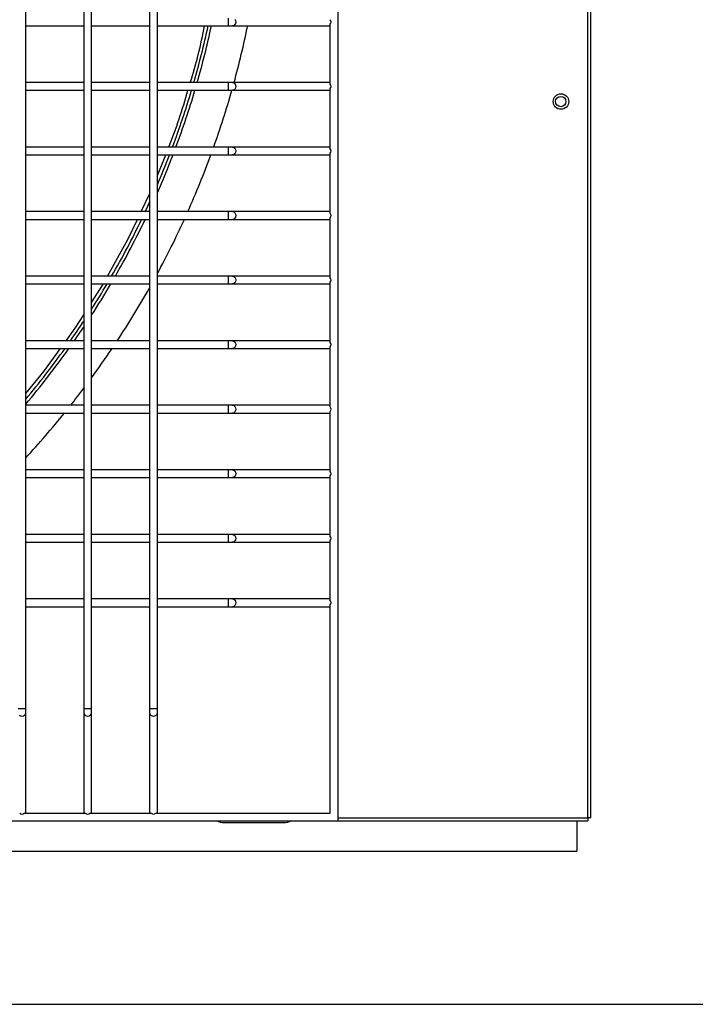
# Model space of a CAD drawing. Header units: millimetres. Extents: x 4 to 3534, y 14 to 98.
# Tile 58 of 161: x 18.937 to 19.199, y 59.94 to 60.321. Entities that reach past the tile are written whole.
import ezdxf

# ---------------------------------------------------------------- set-up
doc = ezdxf.new("R2010")
doc.units = ezdxf.units.MM
doc.header["$MEASUREMENT"] = 0
doc.layers.add('ARQ - EQUIPO CONDENSADORA', color=2, linetype='Continuous')
doc.layers.add('ARQ-DETALHES', color=7, linetype='Continuous')

msp = doc.modelspace()

# ---------------------------------------------------------------- linework, layer by layer
at = {"layer": 'ARQ - EQUIPO CONDENSADORA', "color": 7, "linetype": 'Continuous'}
for p, q in [((19.06060317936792, 60.01067799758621), (19.06060317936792, 60.76667799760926)), ((19.15735317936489, 60.01192899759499), (19.15735217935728, 60.76592699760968)), ((19.15860317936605, 60.01192899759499), (19.15860317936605, 60.76592699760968)), ((18.93960317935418, 60.32017799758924), (18.93960317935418, 60.34517799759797)), ((18.96210317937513, 60.34517853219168), (18.96210317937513, 60.32017853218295)), ((18.96510317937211, 60.32017799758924), (18.96510317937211, 60.34517799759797)), ((18.98760317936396, 60.34517853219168), (18.98760317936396, 60.32017853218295)), ((18.99060317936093, 60.32017799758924), (18.99060317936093, 60.34517799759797)), ((18.93960317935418, 60.29517799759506), (18.93960317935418, 60.32017799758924)), ((18.96210317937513, 60.32017853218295), (18.96210317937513, 60.29517853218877)), ((18.96510317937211, 60.29517799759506), (18.96510317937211, 60.32017799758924)), ((18.98760317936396, 60.32017853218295), (18.98760317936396, 60.29517853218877)), ((18.99060317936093, 60.29517799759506), (18.99060317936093, 60.32017799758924)), ((19.01802692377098, 60.32167799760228), (19.01802692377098, 60.31867799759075)), ((19.02059380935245, 60.32123865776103), (19.02086651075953, 60.32075202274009)), ((19.02086651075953, 60.32075202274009), (19.02096227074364, 60.32017799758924)), ((19.02096227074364, 60.32017799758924), (19.02086651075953, 60.31960397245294)), ((18.93960317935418, 60.31867799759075), (18.96210317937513, 60.31867799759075)), ((18.96510317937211, 60.31867799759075), (18.98760317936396, 60.31867799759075)), ((18.99060317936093, 60.31867799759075), (19.01802692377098, 60.31867799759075)), ((19.01802692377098, 60.31867799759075), (19.0197042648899, 60.31867799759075)), ((19.0201856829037, 60.31879217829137), (19.0197042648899, 60.31867799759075)), ((19.0197042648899, 60.31867799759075), (19.0571031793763, 60.31867799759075)), ((19.02059380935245, 60.31911733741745), (19.0201856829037, 60.31879217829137)), ((19.02086651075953, 60.31960397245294), (19.02059380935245, 60.31911733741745)), ((19.0571031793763, 60.31867799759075), (19.05760317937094, 60.31867799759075)), ((19.05760317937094, 60.29602745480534), (19.05760317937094, 60.31932854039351)), ((18.96210317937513, 60.29667799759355), (18.93960317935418, 60.29667799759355)), ((18.93960317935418, 60.27017799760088), (18.93960317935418, 60.29517799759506)), ((18.93960317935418, 60.29367799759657), (18.96210317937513, 60.29367799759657)), ((18.96210317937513, 60.29517853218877), (18.96210317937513, 60.27017853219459)), ((18.98760317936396, 60.29667799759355), (18.96510317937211, 60.29667799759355)), ((18.96510317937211, 60.27017799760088), (18.96510317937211, 60.29517799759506)), ((18.96510317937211, 60.29367799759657), (18.98760317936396, 60.29367799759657)), ((18.98760317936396, 60.29517853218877), (18.98760317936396, 60.27017853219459)), ((19.01802692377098, 60.29667799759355), (18.99060317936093, 60.29667799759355)), ((18.99060317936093, 60.27017799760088), (18.99060317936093, 60.29517799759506)), ((18.99060317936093, 60.29367799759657), (19.01802692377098, 60.29367799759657)), ((19.0197042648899, 60.29667799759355), (19.01802692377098, 60.29667799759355)), ((19.01802692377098, 60.29667799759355), (19.01802692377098, 60.29367799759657)), ((19.01802692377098, 60.29367799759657), (19.0197042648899, 60.29367799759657)), ((19.0571031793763, 60.29667799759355), (19.0197042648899, 60.29667799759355)), ((19.0197042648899, 60.29667799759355), (19.0201856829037, 60.29656381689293)), ((19.0201856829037, 60.2937921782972), (19.0197042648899, 60.29367799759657)), ((19.0197042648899, 60.29367799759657), (19.0571031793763, 60.29367799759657)), ((19.0201856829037, 60.29656381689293), (19.02059380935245, 60.29623865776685)), ((19.02059380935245, 60.29411733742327), (19.0201856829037, 60.2937921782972)), ((19.02059380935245, 60.29623865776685), (19.02086651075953, 60.29575202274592)), ((19.02086651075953, 60.29460397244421), (19.02059380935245, 60.29411733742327)), ((19.02086651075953, 60.29575202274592), (19.02096227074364, 60.29517799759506)), ((19.02096227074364, 60.29517799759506), (19.02086651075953, 60.29460397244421)), ((19.05760317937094, 60.29667799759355), (19.0571031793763, 60.29667799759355)), ((19.0571031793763, 60.29367799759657), (19.05760317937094, 60.29367799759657)), ((19.05760317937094, 60.27102745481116), (19.05760317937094, 60.29432854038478)), ((18.96210317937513, 60.27167799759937), (18.93960317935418, 60.27167799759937)), ((18.93960317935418, 60.24517799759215), (18.93960317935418, 60.27017799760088)), ((18.96210317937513, 60.27017853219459), (18.96210317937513, 60.24517853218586)), ((18.98760317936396, 60.27167799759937), (18.96510317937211, 60.27167799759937)), ((18.96510317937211, 60.24517799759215), (18.96510317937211, 60.27017799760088)), ((18.98760317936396, 60.27017853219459), (18.98760317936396, 60.24517853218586)), ((19.01802692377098, 60.27167799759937), (18.99060317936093, 60.27167799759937)), ((18.99060317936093, 60.24517799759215), (18.99060317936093, 60.27017799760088)), ((19.0197042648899, 60.27167799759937), (19.01802692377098, 60.27167799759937)), ((19.01802692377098, 60.27167799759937), (19.01802692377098, 60.2686779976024)), ((19.0571031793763, 60.27167799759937), (19.0197042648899, 60.27167799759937)), ((19.0197042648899, 60.27167799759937), (19.0201856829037, 60.27156381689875)), ((19.0201856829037, 60.27156381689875), (19.02059380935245, 60.27123865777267)), ((19.02059380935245, 60.27123865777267), (19.02086651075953, 60.27075202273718)), ((19.02086651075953, 60.27075202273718), (19.02096227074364, 60.27017799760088)), ((19.02096227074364, 60.27017799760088), (19.02086651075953, 60.26960397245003)), ((19.05760317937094, 60.27167799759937), (19.0571031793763, 60.27167799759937)), ((18.93960317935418, 60.2686779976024), (18.96210317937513, 60.2686779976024)), ((18.96510317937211, 60.2686779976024), (18.98760317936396, 60.2686779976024)), ((18.99060317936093, 60.2686779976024), (19.01802692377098, 60.2686779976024)), ((18.99060317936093, 60.26062936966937), (18.99387895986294, 60.2686779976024)), ((19.01802692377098, 60.2686779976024), (19.0197042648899, 60.2686779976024)), ((19.0201856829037, 60.26879217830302), (19.0197042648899, 60.2686779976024)), ((19.0197042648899, 60.2686779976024), (19.0571031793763, 60.2686779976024)), ((19.02059380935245, 60.26911733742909), (19.0201856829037, 60.26879217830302)), ((19.02086651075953, 60.26960397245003), (19.02059380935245, 60.26911733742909)), ((19.0571031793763, 60.2686779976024), (19.05760317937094, 60.2686779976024)), ((19.05760317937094, 60.24602745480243), (19.05760317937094, 60.2693285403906)), ((18.98438587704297, 60.24667799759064), (18.98760317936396, 60.25339375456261)), ((18.96210317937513, 60.24667799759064), (18.93960317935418, 60.24667799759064)), ((18.93960317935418, 60.22017799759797), (18.93960317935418, 60.24517799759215)), ((18.93960317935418, 60.24367799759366), (18.96210317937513, 60.24367799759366)), ((18.96210317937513, 60.24517853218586), (18.96210317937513, 60.22017853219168)), ((18.98760317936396, 60.24667799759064), (18.96510317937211, 60.24667799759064)), ((18.96510317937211, 60.22017799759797), (18.96510317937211, 60.24517799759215)), ((18.96510317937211, 60.24367799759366), (18.98760317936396, 60.24367799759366)), ((18.97920160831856, 60.23585641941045), (18.98294867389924, 60.24367799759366)), ((18.98760317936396, 60.24517853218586), (18.98760317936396, 60.22017853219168)), ((19.01802692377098, 60.24667799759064), (18.99060317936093, 60.24667799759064)), ((18.99060317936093, 60.22017799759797), (18.99060317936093, 60.24517799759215)), ((18.99060317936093, 60.24367799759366), (19.01802692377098, 60.24367799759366)), ((19.0197042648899, 60.24667799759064), (19.01802692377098, 60.24667799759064)), ((19.01802692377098, 60.24667799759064), (19.01802692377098, 60.24367799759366)), ((19.01802692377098, 60.24367799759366), (19.0197042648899, 60.24367799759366)), ((19.0571031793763, 60.24667799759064), (19.0197042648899, 60.24667799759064)), ((19.0197042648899, 60.24667799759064), (19.0201856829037, 60.24656381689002)), ((19.0201856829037, 60.24379217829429), (19.0197042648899, 60.24367799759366)), ((19.0197042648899, 60.24367799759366), (19.0571031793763, 60.24367799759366)), ((19.0201856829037, 60.24656381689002), (19.02059380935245, 60.24623865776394)), ((19.02059380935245, 60.24411733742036), (19.0201856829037, 60.24379217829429)), ((19.02059380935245, 60.24623865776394), (19.02086651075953, 60.24575202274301)), ((19.02086651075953, 60.2446039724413), (19.02059380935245, 60.24411733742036)), ((19.02086651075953, 60.24575202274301), (19.02096227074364, 60.24517799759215)), ((19.02096227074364, 60.24517799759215), (19.02086651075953, 60.2446039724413)), ((19.05760317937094, 60.24667799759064), (19.0571031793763, 60.24667799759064)), ((19.0571031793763, 60.24367799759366), (19.05760317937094, 60.24367799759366)), ((19.05760317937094, 60.22102745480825), (19.05760317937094, 60.24432854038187)), ((18.97132711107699, 60.22167799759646), (18.97920160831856, 60.23585641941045)), ((18.96210317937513, 60.22167799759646), (18.93960317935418, 60.22167799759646)), ((18.98760317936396, 60.22167799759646), (18.96510317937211, 60.22167799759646)), ((19.01802692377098, 60.22167799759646), (18.99060317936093, 60.22167799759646)), ((19.0197042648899, 60.22167799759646), (19.01802692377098, 60.22167799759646)), ((19.01802692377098, 60.22167799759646), (19.01802692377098, 60.21867799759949)), ((19.0571031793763, 60.22167799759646), (19.0197042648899, 60.22167799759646)), ((19.0197042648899, 60.22167799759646), (19.0201856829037, 60.22156381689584)), ((19.0201856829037, 60.22156381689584), (19.02059380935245, 60.22123865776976)), ((19.02059380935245, 60.22123865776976), (19.02086651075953, 60.22075202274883)), ((19.02086651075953, 60.22075202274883), (19.02096227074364, 60.22017799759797)), ((19.05760317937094, 60.22167799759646), (19.0571031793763, 60.22167799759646)), ((18.93960317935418, 60.19517799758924), (18.93960317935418, 60.22017799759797)), ((18.93960317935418, 60.21867799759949), (18.96210317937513, 60.21867799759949)), ((18.96210317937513, 60.22017853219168), (18.96210317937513, 60.19517853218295)), ((18.96510317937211, 60.19517799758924), (18.96510317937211, 60.22017799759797)), ((18.96510317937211, 60.21867799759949), (18.98760317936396, 60.21867799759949)), ((18.96510317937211, 60.21147161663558), (18.96948000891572, 60.21835219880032)), ((18.96948000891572, 60.21835219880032), (18.96966095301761, 60.21867799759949)), ((18.98760317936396, 60.22017853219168), (18.98760317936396, 60.19517853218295)), ((18.99060317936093, 60.19517799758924), (18.99060317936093, 60.22017799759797)), ((18.99060317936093, 60.21867799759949), (19.01802692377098, 60.21867799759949)), ((19.01802692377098, 60.21867799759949), (19.0197042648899, 60.21867799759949)), ((19.0201856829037, 60.21879217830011), (19.0197042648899, 60.21867799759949)), ((19.0197042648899, 60.21867799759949), (19.0571031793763, 60.21867799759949)), ((19.02059380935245, 60.21911733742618), (19.0201856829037, 60.21879217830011)), ((19.02086651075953, 60.21960397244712), (19.02059380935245, 60.21911733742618)), ((19.02096227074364, 60.22017799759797), (19.02086651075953, 60.21960397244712)), ((19.0571031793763, 60.21867799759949), (19.05760317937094, 60.21867799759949)), ((19.05760317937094, 60.19602745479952), (19.05760317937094, 60.21932854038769)), ((18.95878662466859, 60.2015416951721), (18.96210317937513, 60.20675547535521)), ((18.95525987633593, 60.19667799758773), (18.95878662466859, 60.2015416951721)), ((18.96210317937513, 60.19667799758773), (18.93960317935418, 60.19667799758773)), ((18.93960317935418, 60.17017799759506), (18.93960317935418, 60.19517799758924)), ((18.96210317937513, 60.19517853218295), (18.96210317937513, 60.17017853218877)), ((18.98760317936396, 60.19667799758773), (18.96510317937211, 60.19667799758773)), ((18.96510317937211, 60.17017799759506), (18.96510317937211, 60.19517799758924)), ((18.98760317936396, 60.19517853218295), (18.98760317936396, 60.17017853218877)), ((19.01802692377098, 60.19667799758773), (18.99060317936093, 60.19667799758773)), ((18.99060317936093, 60.17017799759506), (18.99060317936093, 60.19517799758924)), ((19.0197042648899, 60.19667799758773), (19.01802692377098, 60.19667799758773)), ((19.01802692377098, 60.19667799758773), (19.01802692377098, 60.19367799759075)), ((19.0571031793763, 60.19667799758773), (19.0197042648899, 60.19667799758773)), ((19.0197042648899, 60.19667799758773), (19.0201856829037, 60.19656381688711)), ((19.0201856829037, 60.19379217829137), (19.0197042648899, 60.19367799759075)), ((19.0201856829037, 60.19656381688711), (19.02059380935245, 60.19623865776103)), ((19.02059380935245, 60.19411733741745), (19.0201856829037, 60.19379217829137)), ((19.02059380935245, 60.19623865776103), (19.02086651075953, 60.19575202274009)), ((19.02086651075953, 60.19460397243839), (19.02059380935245, 60.19411733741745)), ((19.02086651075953, 60.19575202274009), (19.02096227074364, 60.19517799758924)), ((19.02096227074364, 60.19517799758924), (19.02086651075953, 60.19460397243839)), ((19.05760317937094, 60.19667799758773), (19.0571031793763, 60.19667799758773)), ((19.05760317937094, 60.17102745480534), (19.05760317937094, 60.19432854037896)), ((18.93960317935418, 60.19367799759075), (18.96210317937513, 60.19367799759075)), ((18.94657824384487, 60.18470525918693), (18.95308452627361, 60.19367799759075)), ((18.96510317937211, 60.19367799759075), (18.98760317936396, 60.19367799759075)), ((18.99060317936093, 60.19367799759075), (19.01802692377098, 60.19367799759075)), ((19.01802692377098, 60.19367799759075), (19.0197042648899, 60.19367799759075)), ((19.0197042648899, 60.19367799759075), (19.0571031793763, 60.19367799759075)), ((19.0571031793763, 60.19367799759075), (19.05760317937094, 60.19367799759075)), ((18.93960317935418, 60.1762416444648), (18.94657824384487, 60.18470525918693)), ((18.96210317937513, 60.17167799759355), (18.93960317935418, 60.17167799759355)), ((18.98760317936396, 60.17167799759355), (18.96510317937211, 60.17167799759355)), ((19.01802692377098, 60.17167799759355), (18.99060317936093, 60.17167799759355)), ((19.0197042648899, 60.17167799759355), (19.01802692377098, 60.17167799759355)), ((19.01802692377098, 60.17167799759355), (19.01802692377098, 60.16867799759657)), ((19.0571031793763, 60.17167799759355), (19.0197042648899, 60.17167799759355)), ((19.0197042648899, 60.17167799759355), (19.0201856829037, 60.17156381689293)), ((19.0201856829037, 60.17156381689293), (19.02059380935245, 60.17123865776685)), ((19.02059380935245, 60.17123865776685), (19.02086651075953, 60.17075202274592)), ((19.05760317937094, 60.17167799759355), (19.0571031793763, 60.17167799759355)), ((18.93960317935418, 60.14517799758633), (18.93960317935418, 60.17017799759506)), ((18.93960317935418, 60.16867799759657), (18.96210317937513, 60.16867799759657)), ((18.96210317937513, 60.17017853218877), (18.96210317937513, 60.14517853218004)), ((18.96510317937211, 60.14517799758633), (18.96510317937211, 60.17017799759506)), ((18.96510317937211, 60.16867799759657), (18.98760317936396, 60.16867799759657)), ((18.98760317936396, 60.17017853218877), (18.98760317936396, 60.14517853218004)), ((18.99060317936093, 60.14517799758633), (18.99060317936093, 60.17017799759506)), ((18.99060317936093, 60.16867799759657), (19.01802692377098, 60.16867799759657)), ((19.01802692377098, 60.16867799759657), (19.0197042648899, 60.16867799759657)), ((19.0201856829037, 60.1687921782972), (19.0197042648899, 60.16867799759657)), ((19.0197042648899, 60.16867799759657), (19.0571031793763, 60.16867799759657)), ((19.02059380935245, 60.16911733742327), (19.0201856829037, 60.1687921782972)), ((19.02086651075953, 60.16960397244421), (19.02059380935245, 60.16911733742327)), ((19.02086651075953, 60.17075202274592), (19.02096227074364, 60.17017799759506)), ((19.02096227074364, 60.17017799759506), (19.02086651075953, 60.16960397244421)), ((19.0571031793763, 60.16867799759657), (19.05760317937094, 60.16867799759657)), ((19.05760317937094, 60.14602745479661), (19.05760317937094, 60.16932854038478)), ((18.96210317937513, 60.14667799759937), (18.93960317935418, 60.14667799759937)), ((18.93960317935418, 60.12017799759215), (18.93960317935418, 60.14517799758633)), ((18.96210317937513, 60.14517853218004), (18.96210317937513, 60.12017853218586)), ((18.98760317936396, 60.14667799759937), (18.96510317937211, 60.14667799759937)), ((18.96510317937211, 60.12017799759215), (18.96510317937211, 60.14517799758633)), ((18.98760317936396, 60.14517853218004), (18.98760317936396, 60.12017853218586)), ((19.01802692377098, 60.14667799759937), (18.99060317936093, 60.14667799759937)), ((18.99060317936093, 60.12017799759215), (18.99060317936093, 60.14517799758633)), ((19.0197042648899, 60.14667799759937), (19.01802692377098, 60.14667799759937)), ((19.01802692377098, 60.14667799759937), (19.01802692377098, 60.14367799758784)), ((19.0571031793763, 60.14667799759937), (19.0197042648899, 60.14667799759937)), ((19.0197042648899, 60.14667799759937), (19.0201856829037, 60.14656381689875)), ((19.0201856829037, 60.14656381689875), (19.02059380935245, 60.14623865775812)), ((19.02059380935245, 60.14623865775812), (19.02086651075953, 60.14575202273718)), ((19.02086651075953, 60.14460397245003), (19.02059380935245, 60.14411733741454)), ((19.02086651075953, 60.14575202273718), (19.02096227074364, 60.14517799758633)), ((19.02096227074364, 60.14517799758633), (19.02086651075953, 60.14460397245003)), ((19.05760317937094, 60.14667799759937), (19.0571031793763, 60.14667799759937)), ((19.05760317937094, 60.12102745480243), (19.05760317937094, 60.1443285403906)), ((18.93960317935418, 60.14367799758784), (18.96210317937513, 60.14367799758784)), ((18.96510317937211, 60.14367799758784), (18.98760317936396, 60.14367799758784)), ((18.99060317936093, 60.14367799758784), (19.01802692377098, 60.14367799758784)), ((19.01802692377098, 60.14367799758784), (19.0197042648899, 60.14367799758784)), ((19.0201856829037, 60.14379217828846), (19.0197042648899, 60.14367799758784)), ((19.0197042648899, 60.14367799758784), (19.0571031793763, 60.14367799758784)), ((19.02059380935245, 60.14411733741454), (19.0201856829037, 60.14379217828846)), ((19.0571031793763, 60.14367799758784), (19.05760317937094, 60.14367799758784)), ((18.96210317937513, 60.12167799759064), (18.93960317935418, 60.12167799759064)), ((18.98760317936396, 60.12167799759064), (18.96510317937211, 60.12167799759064)), ((19.01802692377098, 60.12167799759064), (18.99060317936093, 60.12167799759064)), ((19.0197042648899, 60.12167799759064), (19.01802692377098, 60.12167799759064)), ((19.01802692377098, 60.12167799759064), (19.01802692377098, 60.11867799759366)), ((19.0571031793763, 60.12167799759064), (19.0197042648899, 60.12167799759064)), ((19.0197042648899, 60.12167799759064), (19.0201856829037, 60.12156381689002)), ((19.0201856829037, 60.12156381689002), (19.02059380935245, 60.12123865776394)), ((19.05760317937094, 60.12167799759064), (19.0571031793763, 60.12167799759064)), ((18.93960317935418, 60.09517799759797), (18.93960317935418, 60.12017799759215)), ((18.93960317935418, 60.11867799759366), (18.96210317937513, 60.11867799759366)), ((18.96210317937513, 60.12017853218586), (18.96210317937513, 60.09517853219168)), ((18.96510317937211, 60.09517799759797), (18.96510317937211, 60.12017799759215)), ((18.96510317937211, 60.11867799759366), (18.98760317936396, 60.11867799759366)), ((18.98760317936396, 60.12017853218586), (18.98760317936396, 60.09517853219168)), ((18.99060317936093, 60.09517799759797), (18.99060317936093, 60.12017799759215)), ((18.99060317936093, 60.11867799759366), (19.01802692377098, 60.11867799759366)), ((19.01802692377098, 60.11867799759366), (19.0197042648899, 60.11867799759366)), ((19.0201856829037, 60.11879217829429), (19.0197042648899, 60.11867799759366)), ((19.0197042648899, 60.11867799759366), (19.0571031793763, 60.11867799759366)), ((19.02059380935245, 60.11911733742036), (19.0201856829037, 60.11879217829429)), ((19.02059380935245, 60.12123865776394), (19.02086651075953, 60.12075202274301)), ((19.02086651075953, 60.1196039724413), (19.02059380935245, 60.11911733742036)), ((19.02086651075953, 60.12075202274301), (19.02096227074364, 60.12017799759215)), ((19.02096227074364, 60.12017799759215), (19.02086651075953, 60.1196039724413)), ((19.0571031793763, 60.11867799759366), (19.05760317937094, 60.11867799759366)), ((19.05760317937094, 60.0960274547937), (19.05760317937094, 60.11932854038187)), ((18.96210317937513, 60.09667799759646), (18.93960317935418, 60.09667799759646)), ((18.93960317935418, 60.05422836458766), (18.93960317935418, 60.09517799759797)), ((18.96210317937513, 60.09517853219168), (18.96210317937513, 60.05422836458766)), ((18.98760317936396, 60.09667799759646), (18.96510317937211, 60.09667799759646)), ((18.96510317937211, 60.05422836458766), (18.96510317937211, 60.09517799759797)), ((18.98760317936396, 60.09517853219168), (18.98760317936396, 60.05422836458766)), ((19.01802692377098, 60.09667799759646), (18.99060317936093, 60.09667799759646)), ((18.99060317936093, 60.05422836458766), (18.99060317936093, 60.09517799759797)), ((19.0197042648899, 60.09667799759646), (19.01802692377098, 60.09667799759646)), ((19.01802692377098, 60.09667799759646), (19.01802692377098, 60.09367799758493)), ((19.0571031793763, 60.09667799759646), (19.0197042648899, 60.09667799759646)), ((19.0197042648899, 60.09667799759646), (19.0201856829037, 60.09656381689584)), ((19.0201856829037, 60.09656381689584), (19.02059380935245, 60.09623865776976)), ((19.02059380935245, 60.09623865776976), (19.02086651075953, 60.09575202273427)), ((19.02086651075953, 60.09575202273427), (19.02096227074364, 60.09517799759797)), ((19.02096227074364, 60.09517799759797), (19.02086651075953, 60.09460397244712)), ((19.05760317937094, 60.09667799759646), (19.0571031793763, 60.09667799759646)), ((18.93960317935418, 60.09367799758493), (18.96210317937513, 60.09367799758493)), ((18.96510317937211, 60.09367799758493), (18.98760317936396, 60.09367799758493)), ((18.99060317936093, 60.09367799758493), (19.01802692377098, 60.09367799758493)), ((19.01802692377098, 60.09367799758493), (19.0197042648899, 60.09367799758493)), ((19.0201856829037, 60.09379217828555), (19.0197042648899, 60.09367799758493)), ((19.0197042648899, 60.09367799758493), (19.0571031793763, 60.09367799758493)), ((19.02059380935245, 60.09411733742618), (19.0201856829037, 60.09379217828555)), ((19.02086651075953, 60.09460397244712), (19.02059380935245, 60.09411733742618)), ((19.0571031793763, 60.09367799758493), (19.05760317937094, 60.09367799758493)), ((19.05760317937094, 60.01367799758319), (19.05760317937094, 60.09432854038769)), ((18.93660317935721, 60.05422836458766), (18.93810317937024, 60.05422836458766)), ((18.93810317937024, 60.05422836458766), (18.93960317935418, 60.05422836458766)), ((18.93960317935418, 60.05255102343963), (18.93960317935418, 60.05422836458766)), ((18.96210317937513, 60.05422836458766), (18.96210317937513, 60.05255102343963)), ((18.96210317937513, 60.05422836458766), (18.96360317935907, 60.05422836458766)), ((18.96360317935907, 60.05422836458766), (18.96510317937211, 60.05422836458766)), ((18.96510317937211, 60.05255102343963), (18.96510317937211, 60.05422836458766)), ((18.98760317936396, 60.05422836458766), (18.98760317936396, 60.05255102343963)), ((18.98760317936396, 60.05422836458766), (18.98910317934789, 60.05422836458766)), ((18.98910317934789, 60.05422836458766), (18.99060317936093, 60.05422836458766)), ((18.99060317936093, 60.05255102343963), (18.99060317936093, 60.05422836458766)), ((18.93704251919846, 60.05166147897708), (18.93752915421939, 60.05138877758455)), ((18.93752915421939, 60.05138877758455), (18.93810317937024, 60.05129301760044)), ((18.93810317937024, 60.05129301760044), (18.9386772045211, 60.05138877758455)), ((18.9386772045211, 60.05138877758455), (18.93916383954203, 60.05166147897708)), ((18.93916383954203, 60.05166147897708), (18.93948899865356, 60.05206960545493)), ((18.93948899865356, 60.05206960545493), (18.93960317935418, 60.05255102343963)), ((18.93960317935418, 60.01417799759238), (18.93960317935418, 60.05255102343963)), ((18.96210317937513, 60.05255102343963), (18.96210317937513, 60.01417799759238)), ((18.96210317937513, 60.05255102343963), (18.96221736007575, 60.05206960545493)), ((18.96221736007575, 60.05206960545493), (18.96254251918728, 60.05166147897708)), ((18.96254251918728, 60.05166147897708), (18.96302915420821, 60.05138877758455)), ((18.96302915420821, 60.05138877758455), (18.96360317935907, 60.05129301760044)), ((18.96360317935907, 60.05129301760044), (18.96417720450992, 60.05138877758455)), ((18.96417720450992, 60.05138877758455), (18.96466383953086, 60.05166147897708)), ((18.96466383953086, 60.05166147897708), (18.96498899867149, 60.05206960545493)), ((18.96498899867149, 60.05206960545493), (18.96510317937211, 60.05255102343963)), ((18.96510317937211, 60.01417799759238), (18.96510317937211, 60.05255102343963)), ((18.98760317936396, 60.05255102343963), (18.98760317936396, 60.01417799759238)), ((18.98760317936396, 60.05255102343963), (18.98771736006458, 60.05206960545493)), ((18.98771736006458, 60.05206960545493), (18.9880425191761, 60.05166147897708)), ((18.9880425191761, 60.05166147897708), (18.98852915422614, 60.05138877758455)), ((18.98852915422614, 60.05138877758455), (18.98910317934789, 60.05129301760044)), ((18.98910317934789, 60.05129301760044), (18.98967720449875, 60.05138877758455)), ((18.98967720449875, 60.05138877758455), (18.99016383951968, 60.05166147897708)), ((18.99016383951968, 60.05166147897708), (18.99048899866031, 60.05206960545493)), ((18.99048899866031, 60.05206960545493), (18.99060317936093, 60.05255102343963)), ((18.99060317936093, 60.01417799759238), (18.99060317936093, 60.05255102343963)), ((18.93895263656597, 60.01367799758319), (18.96275372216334, 60.01367799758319)), ((18.93960317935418, 60.01367799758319), (18.93960317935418, 60.01417799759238)), ((18.96210317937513, 60.01417799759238), (18.96210317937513, 60.01367799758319)), ((18.9644526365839, 60.01367799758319), (18.98825372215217, 60.01367799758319)), ((18.96510317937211, 60.01367799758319), (18.96510317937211, 60.01417799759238)), ((18.98760317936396, 60.01417799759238), (18.98760317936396, 60.01367799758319)), ((18.98995263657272, 60.01367799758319), (19.05760317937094, 60.01367799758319)), ((18.99060317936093, 60.01367799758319), (18.99060317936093, 60.01417799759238)), ((19.06060317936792, 60.01192899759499), (19.15735317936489, 60.01192899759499)), ((19.15860317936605, 60.01192899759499), (19.15735317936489, 60.01192899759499)), ((19.15735317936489, 60.01192899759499), (19.15735317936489, 60.01067799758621)), ((18.30460317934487, 60.01067799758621), (19.06060317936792, 60.01067799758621)), ((19.01650417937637, 60.01006599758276), (19.03950417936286, 60.01006599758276)), ((19.06060317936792, 60.01067799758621), (19.15735317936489, 60.01067799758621)), ((19.15310417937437, 60.01067799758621), (19.15310417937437, 59.99901599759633)), ((18.21100417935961, 59.99901599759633), (19.15310417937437, 59.99901599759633))]:
    msp.add_line(p, q, dxfattribs=at)
for centre, radius in [((19.14700217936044, 60.28931699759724), 0.003000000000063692), ((19.14690317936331, 60.2893179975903), 0.002000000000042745)]:
    msp.add_circle(centre, radius, dxfattribs=at)
for centre, radius, start, end in [((19.05661297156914, 60.32017799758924), 0.001304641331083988, 319.3751082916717, 40.62489170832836), ((18.81921824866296, 60.35449766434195), 0.1930222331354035, 342.569467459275, 349.3054731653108), ((18.68160417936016, 60.38967699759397), 0.3362500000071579, 343.9439877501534, 347.8102789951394), ((18.68160417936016, 60.38967699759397), 0.3375000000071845, 344.0050522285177, 347.8561158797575), ((18.68160417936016, 60.38967699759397), 0.3512500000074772, 344.6469607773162, 348.3383171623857), ((19.0570587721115, 60.31930187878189), 0.0006254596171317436, 274.0713918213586, 330.5064970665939), ((18.76282056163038, 60.36177050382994), 0.2491392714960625, 338.8005860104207, 344.1386132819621), ((18.68160417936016, 60.38967699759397), 0.3362500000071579, 339.456012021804, 343.4113283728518), ((18.68160417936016, 60.38967699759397), 0.3375000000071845, 339.5355179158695, 343.4745338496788), ((18.68160417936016, 60.38967699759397), 0.3512500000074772, 340.3702780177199, 344.1388664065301), ((19.0570587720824, 60.29605411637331), 0.0006254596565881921, 29.4935050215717, 85.92860630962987), ((19.0570587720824, 60.29430187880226), 0.0006254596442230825, 274.0713928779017, 330.5064951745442), ((19.05661297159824, 60.29517799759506), 0.001304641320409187, 319.3751079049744, 40.62489209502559), ((19.0570587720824, 60.27105411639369), 0.0006254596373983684, 29.49350398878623, 85.92860721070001), ((19.05661297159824, 60.27017799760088), 0.001304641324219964, 319.3751080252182, 40.62489197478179), ((18.68160417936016, 60.38967699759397), 0.3375000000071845, 336.2843247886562, 338.9909408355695), ((18.68160417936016, 60.38967699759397), 0.3362500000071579, 336.7739497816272, 338.9091184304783), ((18.68160417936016, 60.38967699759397), 0.3512500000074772, 335.9762936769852, 339.849874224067), ((19.0570587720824, 60.26930187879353), 0.0006254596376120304, 274.0713921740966, 330.506494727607), ((18.68160417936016, 60.38967699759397), 0.336250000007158, 334.8318757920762, 335.5100782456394), ((18.68160417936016, 60.38967699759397), 0.3375000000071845, 334.9315477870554, 335.0482964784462), ((18.68160417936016, 60.38967699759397), 0.336250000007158, 330.0247882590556, 334.2657423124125), ((18.68160417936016, 60.38967699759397), 0.3375000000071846, 330.1471081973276, 334.3679828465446), ((18.68160417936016, 60.38967699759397), 0.3512500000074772, 331.6076965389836, 335.4393957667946), ((19.0570587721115, 60.24605411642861), 0.0006254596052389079, 29.49350255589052, 85.92860886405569), ((19.0570587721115, 60.24430187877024), 0.0006254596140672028, 274.0713911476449, 330.5064961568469), ((19.05661297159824, 60.24517799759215), 0.001304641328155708, 319.3751081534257, 40.62489184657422), ((19.0570587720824, 60.22105411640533), 0.0006254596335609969, 29.493503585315, 85.92860729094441), ((19.05661297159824, 60.22017799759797), 0.001304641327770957, 319.3751081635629, 40.62489183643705), ((18.68160417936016, 60.38967699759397), 0.3375000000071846, 327.1398067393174, 329.5581448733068), ((18.68160417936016, 60.38967699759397), 0.336250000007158, 327.4710337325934, 329.4328913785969), ((18.68160417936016, 60.38967699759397), 0.3512500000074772, 326.6697960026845, 330.5950655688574), ((19.0570587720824, 60.21930187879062), 0.0006254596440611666, 274.0713932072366, 330.5064958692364), ((18.68160417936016, 60.38967699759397), 0.3362500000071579, 324.972137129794, 326.5323966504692), ((18.68160417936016, 60.38967699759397), 0.3375000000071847, 325.1207447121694, 326.212740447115), ((19.0570587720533, 60.19605411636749), 0.0006254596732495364, 29.49350568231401, 85.92860541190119), ((19.0570587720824, 60.19430187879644), 0.0006254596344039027, 274.071392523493, 330.506495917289), ((19.05661297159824, 60.19517799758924), 0.001304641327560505, 319.3751081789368, 40.62489182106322), ((18.68160417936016, 60.38967699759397), 0.3375000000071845, 319.8573292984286, 324.497549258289), ((18.68160417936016, 60.38967699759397), 0.336250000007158, 320.1105518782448, 324.3454631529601), ((18.68160417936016, 60.38967699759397), 0.351250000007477, 323.8149695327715, 326.082108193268), ((18.68160417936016, 60.38967699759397), 0.3512500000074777, 321.6372806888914, 322.9941124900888), ((19.0570587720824, 60.17105411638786), 0.0006254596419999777, 29.49350429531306, 85.92860702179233), ((19.05661297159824, 60.17017799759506), 0.001304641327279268, 319.3751081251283, 40.62489187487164), ((18.68160417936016, 60.38967699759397), 0.3512500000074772, 317.2663958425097, 321.01044938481), ((19.0570587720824, 60.16930187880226), 0.0006254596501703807, 274.0713933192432, 330.5064951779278), ((19.0570587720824, 60.14605411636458), 0.0006254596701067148, 29.49350530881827, 85.92860546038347), ((19.05661297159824, 60.14517799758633), 0.0013046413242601, 319.3751080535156, 40.62489194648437), ((19.0570587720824, 60.14430187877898), 0.0006254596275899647, 274.071392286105, 330.5064964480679), ((19.0570587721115, 60.12105411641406), 0.0006254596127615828, 29.4935036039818, 85.92860882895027), ((19.0570587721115, 60.11930187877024), 0.0006254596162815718, 274.0713915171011, 330.5064965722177), ((19.05661297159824, 60.12017799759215), 0.001304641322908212, 319.3751079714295, 40.62489202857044), ((19.0570587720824, 60.09605411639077), 0.0006254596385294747, 29.49350416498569, 85.92860721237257), ((19.05661297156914, 60.09517799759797), 0.001304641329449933, 319.3751082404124, 40.62489175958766), ((19.0570587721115, 60.09430187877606), 0.0006254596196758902, 274.0713915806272, 330.5064961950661), ((18.93810317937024, 60.01466820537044), 0.001304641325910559, 229.3751080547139, 310.6248918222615), ((18.9389792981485, 60.01422240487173), 0.0006254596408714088, 299.4935040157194, 355.9286035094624), ((18.96272706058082, 60.01422240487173), 0.0006254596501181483, 184.0713936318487, 240.5064952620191), ((18.96360317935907, 60.01466820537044), 0.001304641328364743, 229.3751082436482, 310.6248918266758), ((18.96447929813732, 60.01422240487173), 0.00062545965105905, 299.4935048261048, 355.9286067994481), ((18.98822706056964, 60.01422240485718), 0.0006254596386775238, 184.0713942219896, 240.5064959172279), ((18.98910317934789, 60.01466820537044), 0.001304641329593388, 229.3751082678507, 310.6248917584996), ((18.98997929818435, 60.01422240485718), 0.0006254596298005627, 299.4935034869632, 355.9286042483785), ((19.01650417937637, 60.01756599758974), 0.007500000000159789, 246.6932824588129, 270), ((19.03950417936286, 60.01756599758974), 0.007500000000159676, 270, 293.3067175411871)]:
    msp.add_arc(centre, radius, start, end, dxfattribs=at)
at = {"layer": 'ARQ-DETALHES', "color": 7}
msp.add_line((17.13115480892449, 59.93966799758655), (21.17319659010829, 59.93966799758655), dxfattribs=at)

doc.saveas('drawing.dxf')
